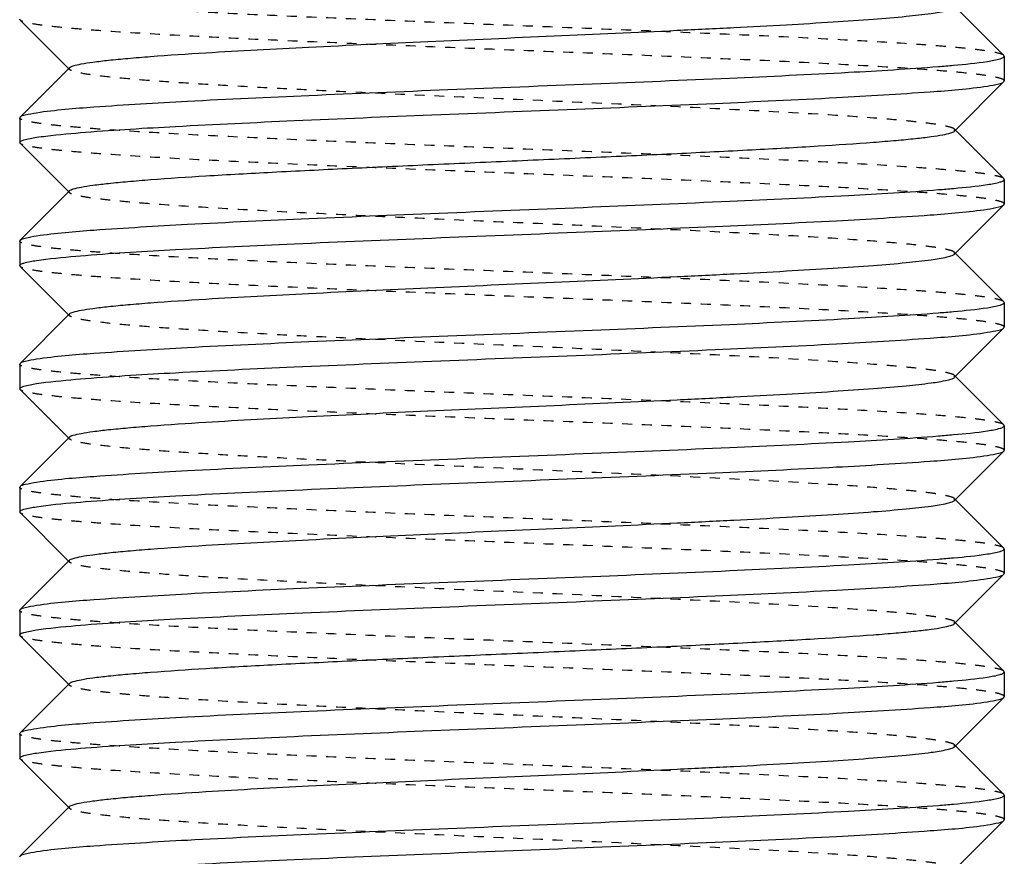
# Model space of a CAD drawing. Header units: millimetres. Extents: x -24622 to 2314, y -1603 to 2287.
# Tile 33 of 236: x -2709 to -2699, y 827 to 835. Entities that reach past the tile are written whole.
import ezdxf

# ---------------------------------------------------------------- set-up
doc = ezdxf.new("R2010")
doc.units = ezdxf.units.MM
doc.linetypes.add('HIDDEN', pattern=[0.2, 0.1, -0.1])
doc.layers.add('02___PRT_ALL_AXES', color=7, linetype='Continuous')
doc.layers.add('DEFAULT_2', color=8, linetype='HIDDEN')

msp = doc.modelspace()

# ---------------------------------------------------------------- linework, layer by layer
at = {"color": 7, "linetype": 'Continuous'}
for p, q in [((-2698.8115, 834.7199), (-2699.312, 835.2208)), ((-2708.8036, 835.0791), (-2708.3032, 834.5782)), ((-2698.8076, 834.712), (-2698.8076, 834.462)), ((-2708.3032, 834.5958), (-2708.8036, 834.0949)), ((-2699.312, 833.9532), (-2698.8115, 834.4541)), ((-2698.8115, 834.4541), (-2698.8076, 834.462)), ((-2708.8076, 834.087), (-2708.8036, 834.0949)), ((-2708.8076, 834.087), (-2708.8076, 833.837)), ((-2698.8115, 833.4699), (-2699.312, 833.9708)), ((-2708.8036, 833.8291), (-2708.3032, 833.3282)), ((-2698.8076, 833.462), (-2698.8076, 833.212)), ((-2708.3032, 833.3458), (-2708.8036, 832.8449)), ((-2699.312, 832.7032), (-2698.8115, 833.2041)), ((-2698.8115, 833.2041), (-2698.8076, 833.212)), ((-2708.8076, 832.837), (-2708.8036, 832.8449)), ((-2708.8076, 832.837), (-2708.8076, 832.587)), ((-2698.8115, 832.2199), (-2699.312, 832.7208)), ((-2708.8036, 832.5791), (-2708.3032, 832.0782)), ((-2698.8076, 832.212), (-2698.8076, 831.962)), ((-2708.3032, 832.0958), (-2708.8036, 831.5949)), ((-2699.312, 831.4532), (-2698.8115, 831.9541)), ((-2698.8115, 831.9541), (-2698.8076, 831.962)), ((-2708.8076, 831.587), (-2708.8036, 831.5949)), ((-2708.8076, 831.587), (-2708.8076, 831.337)), ((-2698.8115, 830.9699), (-2699.312, 831.4708)), ((-2708.8036, 831.3291), (-2708.3032, 830.8282)), ((-2698.8076, 830.962), (-2698.8076, 830.712)), ((-2708.3032, 830.8458), (-2708.8036, 830.3449)), ((-2699.312, 830.2032), (-2698.8115, 830.7041)), ((-2698.8115, 830.7041), (-2698.8076, 830.712)), ((-2708.8076, 830.337), (-2708.8036, 830.3449)), ((-2708.8076, 830.337), (-2708.8076, 830.087)), ((-2698.8115, 829.7199), (-2699.312, 830.2208)), ((-2708.8036, 830.0791), (-2708.3032, 829.5782)), ((-2698.8076, 829.712), (-2698.8076, 829.462)), ((-2708.3032, 829.5958), (-2708.8036, 829.0949)), ((-2699.312, 828.9532), (-2698.8115, 829.4541)), ((-2698.8115, 829.4541), (-2698.8076, 829.462)), ((-2708.8076, 829.087), (-2708.8036, 829.0949)), ((-2708.8076, 829.087), (-2708.8076, 828.837)), ((-2698.8115, 828.4699), (-2699.312, 828.9708)), ((-2708.8036, 828.8291), (-2708.3032, 828.3282)), ((-2698.8076, 828.462), (-2698.8076, 828.212)), ((-2708.3032, 828.3458), (-2708.8036, 827.8449)), ((-2699.312, 827.7032), (-2698.8115, 828.2041)), ((-2698.8115, 828.2041), (-2698.8076, 828.212)), ((-2708.8076, 827.837), (-2708.8036, 827.8449)), ((-2708.8076, 827.837), (-2708.8076, 827.587)), ((-2698.8115, 827.2199), (-2699.312, 827.7208)), ((-2708.8036, 827.5791), (-2708.3032, 827.0782)), ((-2698.8076, 827.212), (-2698.8076, 826.962)), ((-2708.3032, 827.0958), (-2708.8036, 826.5949)), ((-2699.312, 826.4532), (-2698.8115, 826.9541)), ((-2698.8115, 826.9541), (-2698.8076, 826.962)), ((-2708.8076, 826.587), (-2708.8036, 826.5949))]:
    msp.add_line(p, q, dxfattribs=at)
for points, start_tangent, end_tangent in [([(-2708.3031, 834.5958), (-2708.2638, 834.6148), (-2708.1838, 834.6338), (-2708.0641, 834.6527), (-2707.9057, 834.6717), (-2707.7099, 834.6907), (-2707.4787, 834.7097), (-2706.9185, 834.7477), (-2705.8739, 834.8046), (-2704.6611, 834.8615), (-2703.3789, 834.9185), (-2702.1316, 834.9754), (-2701.553, 835.0039), (-2701.0206, 835.0324), (-2700.5452, 835.0609), (-2700.1364, 835.0893), (-2699.8028, 835.1178), (-2699.551, 835.1463), (-2699.3864, 835.1747), (-2699.3377, 835.189), (-2699.312, 835.2032)], (0.705586, 0.708625), (0.705534, 0.708676)), ([(-2698.978, 834.6599), (-2698.8504, 834.686), (-2698.8183, 834.699), (-2698.8076, 834.712)], (0.988371, 0.152064), (0, 1)), ([(-2708.6372, 834.1391), (-2708.0536, 834.1977), (-2707.1043, 834.2563), (-2705.8711, 834.3149), (-2704.4602, 834.3735), (-2702.9931, 834.4321), (-2701.5962, 834.4907), (-2700.3896, 834.5493), (-2699.4775, 834.6078)], (0.988371, 0.152064), (0.99685, 0.079313)), ([(-2699.4775, 834.6078), (-2699.3233, 834.6209), (-2698.978, 834.6599)], (0.99685, 0.079313), (0.988371, 0.152064)), ([(-2708.1377, 833.9412), (-2707.2255, 833.9998), (-2706.019, 834.0584), (-2704.6221, 834.117), (-2703.155, 834.1756), (-2701.7441, 834.2341), (-2700.5109, 834.2927), (-2699.5616, 834.3513), (-2698.978, 834.4099)], (0.99685, 0.079313), (0.988371, 0.152064)), ([(-2698.978, 834.4099), (-2698.8644, 834.432), (-2698.8116, 834.4541)], (0.988371, 0.152064), (0.709309, 0.704897)), ([(-2708.8036, 834.0949), (-2708.7508, 834.117), (-2708.6372, 834.1391)], (0.709308, 0.704898), (0.988371, 0.152064)), ([(-2708.6372, 833.8891), (-2708.5422, 833.9021), (-2708.1377, 833.9412)], (0.988371, 0.152064), (0.99685, 0.079313)), ([(-2708.3031, 833.3458), (-2708.2637, 833.3648), (-2708.1837, 833.3838), (-2708.064, 833.4028), (-2707.9054, 833.4218), (-2707.7097, 833.4407), (-2707.4785, 833.4597), (-2706.9182, 833.4977), (-2706.245, 833.5356), (-2705.4833, 833.5736), (-2704.6608, 833.6116), (-2703.8073, 833.6495), (-2702.9538, 833.6875), (-2702.1314, 833.7254), (-2701.3698, 833.7634), (-2700.6966, 833.8014), (-2700.1364, 833.8393), (-2699.9052, 833.8583), (-2699.7095, 833.8773), (-2699.5511, 833.8963), (-2699.4313, 833.9153), (-2699.3514, 833.9342), (-2699.3121, 833.9532)], (0.70985, 0.704353), (0.707572, 0.706641)), ([(-2708.8076, 833.837), (-2708.7968, 833.85), (-2708.7647, 833.863), (-2708.6372, 833.8891)], (0, 1), (0.988371, 0.152064)), ([(-2699.4775, 833.3578), (-2699.3233, 833.3709), (-2698.978, 833.4099)], (0.99685, 0.079313), (0.988371, 0.152064)), ([(-2698.978, 833.4099), (-2698.8504, 833.436), (-2698.8183, 833.449), (-2698.8076, 833.462)], (0.988371, 0.152064), (0, 1)), ([(-2708.6372, 832.8891), (-2708.0536, 832.9477), (-2707.1043, 833.0063), (-2705.8711, 833.0649), (-2704.4602, 833.1235), (-2702.9931, 833.1821), (-2701.5962, 833.2407), (-2700.3896, 833.2993), (-2699.4775, 833.3578)], (0.988371, 0.152064), (0.99685, 0.079313)), ([(-2698.978, 833.1599), (-2698.8644, 833.182), (-2698.8116, 833.2041)], (0.988371, 0.152064), (0.709309, 0.704897)), ([(-2708.1377, 832.6912), (-2707.2255, 832.7498), (-2706.019, 832.8084), (-2704.6221, 832.867), (-2703.155, 832.9256), (-2701.7441, 832.9841), (-2700.5109, 833.0427), (-2699.5616, 833.1013), (-2698.978, 833.1599)], (0.99685, 0.079313), (0.988371, 0.152064)), ([(-2708.8036, 832.8449), (-2708.7508, 832.867), (-2708.6372, 832.8891)], (0.709308, 0.704898), (0.988371, 0.152064)), ([(-2708.3031, 832.0958), (-2708.2638, 832.1148), (-2708.1838, 832.1338), (-2708.0641, 832.1527), (-2707.9057, 832.1717), (-2707.7099, 832.1907), (-2707.4787, 832.2097), (-2706.9185, 832.2477), (-2705.8739, 832.3046), (-2704.6611, 832.3615), (-2703.3789, 832.4185), (-2702.1316, 832.4754), (-2701.553, 832.5039), (-2701.0206, 832.5324), (-2700.5452, 832.5609), (-2700.1364, 832.5893), (-2699.8028, 832.6178), (-2699.551, 832.6463), (-2699.3864, 832.6747), (-2699.3377, 832.689), (-2699.312, 832.7032)], (0.705586, 0.708625), (0.705534, 0.708676)), ([(-2708.8076, 832.587), (-2708.7968, 832.6), (-2708.7647, 832.613), (-2708.6372, 832.6391)], (0, 1), (0.988371, 0.152064)), ([(-2708.6372, 832.6391), (-2708.5422, 832.6521), (-2708.1377, 832.6912)], (0.988371, 0.152064), (0.99685, 0.079313)), ([(-2698.978, 832.1599), (-2698.8504, 832.186), (-2698.8183, 832.199), (-2698.8076, 832.212)], (0.988371, 0.152064), (0, 1)), ([(-2708.6372, 831.6391), (-2708.0536, 831.6977), (-2707.1043, 831.7563), (-2705.8711, 831.8149), (-2704.4602, 831.8735), (-2702.9931, 831.9321), (-2701.5962, 831.9907), (-2700.3896, 832.0493), (-2699.4775, 832.1078)], (0.988371, 0.152064), (0.99685, 0.079313)), ([(-2699.4775, 832.1078), (-2699.3233, 832.1209), (-2698.978, 832.1599)], (0.99685, 0.079313), (0.988371, 0.152064)), ([(-2708.1377, 831.4412), (-2707.2255, 831.4998), (-2706.019, 831.5584), (-2704.6221, 831.617), (-2703.155, 831.6756), (-2701.7441, 831.7341), (-2700.5109, 831.7927), (-2699.5616, 831.8513), (-2698.978, 831.9099)], (0.99685, 0.079313), (0.988371, 0.152064)), ([(-2698.978, 831.9099), (-2698.8644, 831.932), (-2698.8116, 831.9541)], (0.988371, 0.152064), (0.709309, 0.704897)), ([(-2708.8036, 831.5949), (-2708.7508, 831.617), (-2708.6372, 831.6391)], (0.709308, 0.704898), (0.988371, 0.152064)), ([(-2708.6372, 831.3891), (-2708.5422, 831.4021), (-2708.1377, 831.4412)], (0.988371, 0.152064), (0.99685, 0.079313)), ([(-2708.3032, 830.8458), (-2708.2637, 830.8648), (-2708.1839, 830.8838), (-2708.0641, 830.9027), (-2707.9056, 830.9217), (-2707.7099, 830.9407), (-2707.4787, 830.9597), (-2706.9185, 830.9977), (-2705.8738, 831.0546), (-2704.6611, 831.1115), (-2703.3789, 831.1685), (-2702.1316, 831.2254), (-2701.553, 831.2539), (-2701.0206, 831.2824), (-2700.5452, 831.3109), (-2700.1365, 831.3393), (-2699.8028, 831.3678), (-2699.5511, 831.3963), (-2699.3863, 831.4247), (-2699.3378, 831.439), (-2699.3121, 831.4532)], (0.708262, 0.70595), (0.707572, 0.706641)), ([(-2708.8076, 831.337), (-2708.7968, 831.35), (-2708.7647, 831.363), (-2708.6372, 831.3891)], (0, 1), (0.988371, 0.152064)), ([(-2699.4775, 830.8578), (-2699.3233, 830.8709), (-2698.978, 830.9099)], (0.99685, 0.079313), (0.988371, 0.152064)), ([(-2698.978, 830.9099), (-2698.8504, 830.936), (-2698.8183, 830.949), (-2698.8076, 830.962)], (0.988371, 0.152064), (0, 1)), ([(-2708.6372, 830.3891), (-2708.0536, 830.4477), (-2707.1043, 830.5063), (-2705.8711, 830.5649), (-2704.4602, 830.6235), (-2702.9931, 830.6821), (-2701.5962, 830.7407), (-2700.3896, 830.7993), (-2699.4775, 830.8578)], (0.988371, 0.152064), (0.99685, 0.079313)), ([(-2698.978, 830.6599), (-2698.8644, 830.682), (-2698.8116, 830.7041)], (0.988371, 0.152064), (0.709309, 0.704897)), ([(-2708.1377, 830.1912), (-2707.2255, 830.2498), (-2706.019, 830.3084), (-2704.6221, 830.367), (-2703.155, 830.4256), (-2701.7441, 830.4841), (-2700.5109, 830.5427), (-2699.5616, 830.6013), (-2698.978, 830.6599)], (0.99685, 0.079313), (0.988371, 0.152064)), ([(-2708.8036, 830.3449), (-2708.7508, 830.367), (-2708.6372, 830.3891)], (0.709308, 0.704898), (0.988371, 0.152064)), ([(-2708.3031, 829.5958), (-2708.2638, 829.6148), (-2708.1838, 829.6338), (-2708.0641, 829.6527), (-2707.9057, 829.6717), (-2707.7099, 829.6907), (-2707.4787, 829.7097), (-2706.9185, 829.7477), (-2705.8739, 829.8046), (-2704.6611, 829.8615), (-2703.3789, 829.9185), (-2702.1316, 829.9754), (-2701.553, 830.0039), (-2701.0206, 830.0324), (-2700.5452, 830.0609), (-2700.1364, 830.0893), (-2699.8028, 830.1178), (-2699.551, 830.1463), (-2699.3864, 830.1747), (-2699.3377, 830.189), (-2699.312, 830.2032)], (0.705586, 0.708625), (0.705534, 0.708676)), ([(-2708.8076, 830.087), (-2708.7968, 830.1), (-2708.7647, 830.113), (-2708.6372, 830.1391)], (0, 1), (0.988371, 0.152064)), ([(-2708.6372, 830.1391), (-2708.5422, 830.1521), (-2708.1377, 830.1912)], (0.988371, 0.152064), (0.99685, 0.079313)), ([(-2698.978, 829.6599), (-2698.8504, 829.686), (-2698.8183, 829.699), (-2698.8076, 829.712)], (0.988371, 0.152064), (0, 1)), ([(-2708.6372, 829.1391), (-2708.0536, 829.1977), (-2707.1043, 829.2563), (-2705.8711, 829.3149), (-2704.4602, 829.3735), (-2702.9931, 829.4321), (-2701.5962, 829.4907), (-2700.3896, 829.5493), (-2699.4775, 829.6078)], (0.988371, 0.152064), (0.99685, 0.079313)), ([(-2699.4775, 829.6078), (-2699.3233, 829.6209), (-2698.978, 829.6599)], (0.99685, 0.079313), (0.988371, 0.152064)), ([(-2708.1377, 828.9412), (-2707.2255, 828.9998), (-2706.019, 829.0584), (-2704.6221, 829.117), (-2703.155, 829.1756), (-2701.7441, 829.2341), (-2700.5109, 829.2927), (-2699.5616, 829.3513), (-2698.978, 829.4099)], (0.99685, 0.079313), (0.988371, 0.152064)), ([(-2698.978, 829.4099), (-2698.8644, 829.432), (-2698.8116, 829.4541)], (0.988371, 0.152064), (0.709309, 0.704897)), ([(-2708.8036, 829.0949), (-2708.7508, 829.117), (-2708.6372, 829.1391)], (0.709308, 0.704898), (0.988371, 0.152064)), ([(-2708.6372, 828.8891), (-2708.5422, 828.9021), (-2708.1377, 828.9412)], (0.988371, 0.152064), (0.99685, 0.079313)), ([(-2708.3031, 828.3458), (-2708.2637, 828.3648), (-2708.1837, 828.3838), (-2708.064, 828.4028), (-2707.9054, 828.4218), (-2707.7097, 828.4407), (-2707.4785, 828.4597), (-2706.9182, 828.4977), (-2706.245, 828.5356), (-2705.4833, 828.5736), (-2704.6608, 828.6116), (-2703.8073, 828.6495), (-2702.9538, 828.6875), (-2702.1314, 828.7254), (-2701.3698, 828.7634), (-2700.6966, 828.8014), (-2700.1364, 828.8393), (-2699.9052, 828.8583), (-2699.7095, 828.8773), (-2699.5511, 828.8963), (-2699.4313, 828.9153), (-2699.3514, 828.9342), (-2699.3121, 828.9532)], (0.70985, 0.704353), (0.707572, 0.706641)), ([(-2708.8076, 828.837), (-2708.7968, 828.85), (-2708.7647, 828.863), (-2708.6372, 828.8891)], (0, 1), (0.988371, 0.152064)), ([(-2699.4775, 828.3578), (-2699.3233, 828.3709), (-2698.978, 828.4099)], (0.99685, 0.079313), (0.988371, 0.152064)), ([(-2698.978, 828.4099), (-2698.8504, 828.436), (-2698.8183, 828.449), (-2698.8076, 828.462)], (0.988371, 0.152064), (0, 1)), ([(-2708.6372, 827.8891), (-2708.0536, 827.9477), (-2707.1043, 828.0063), (-2705.8711, 828.0649), (-2704.4602, 828.1235), (-2702.9931, 828.1821), (-2701.5962, 828.2407), (-2700.3896, 828.2993), (-2699.4775, 828.3578)], (0.988371, 0.152064), (0.99685, 0.079313)), ([(-2698.978, 828.1599), (-2698.8644, 828.182), (-2698.8116, 828.2041)], (0.988371, 0.152064), (0.709309, 0.704897)), ([(-2708.1377, 827.6912), (-2707.2255, 827.7498), (-2706.019, 827.8084), (-2704.6221, 827.867), (-2703.155, 827.9256), (-2701.7441, 827.9841), (-2700.5109, 828.0427), (-2699.5616, 828.1013), (-2698.978, 828.1599)], (0.99685, 0.079313), (0.988371, 0.152064)), ([(-2708.8036, 827.8449), (-2708.7508, 827.867), (-2708.6372, 827.8891)], (0.709308, 0.704898), (0.988371, 0.152064)), ([(-2708.3031, 827.0958), (-2708.2638, 827.1148), (-2708.1838, 827.1338), (-2708.0641, 827.1527), (-2707.9057, 827.1717), (-2707.7099, 827.1907), (-2707.4787, 827.2097), (-2706.9185, 827.2477), (-2705.8739, 827.3046), (-2704.6611, 827.3615), (-2703.3789, 827.4185), (-2702.1316, 827.4754), (-2701.553, 827.5039), (-2701.0206, 827.5324), (-2700.5452, 827.5609), (-2700.1364, 827.5893), (-2699.8028, 827.6178), (-2699.551, 827.6463), (-2699.3864, 827.6747), (-2699.3377, 827.689), (-2699.312, 827.7032)], (0.705586, 0.708625), (0.705534, 0.708676)), ([(-2708.8076, 827.587), (-2708.7968, 827.6), (-2708.7647, 827.613), (-2708.6372, 827.6391)], (0, 1), (0.988371, 0.152064)), ([(-2708.6372, 827.6391), (-2708.5422, 827.6521), (-2708.1377, 827.6912)], (0.988371, 0.152064), (0.99685, 0.079313)), ([(-2698.978, 827.1599), (-2698.8504, 827.186), (-2698.8183, 827.199), (-2698.8076, 827.212)], (0.988371, 0.152064), (0, 1)), ([(-2708.6372, 826.6391), (-2708.0536, 826.6977), (-2707.1043, 826.7563), (-2705.8711, 826.8149), (-2704.4602, 826.8735), (-2702.9931, 826.9321), (-2701.5962, 826.9907), (-2700.3896, 827.0493), (-2699.4775, 827.1078)], (0.988371, 0.152064), (0.99685, 0.079313)), ([(-2699.4775, 827.1078), (-2699.3233, 827.1209), (-2698.978, 827.1599)], (0.99685, 0.079313), (0.988371, 0.152064)), ([(-2708.1377, 826.4412), (-2707.2255, 826.4998), (-2706.019, 826.5584), (-2704.6221, 826.617), (-2703.155, 826.6756), (-2701.7441, 826.7341), (-2700.5109, 826.7927), (-2699.5616, 826.8513), (-2698.978, 826.9099)], (0.99685, 0.079313), (0.988371, 0.152064)), ([(-2698.978, 826.9099), (-2698.8644, 826.932), (-2698.8116, 826.9541)], (0.988371, 0.152064), (0.709309, 0.704897)), ([(-2708.8036, 826.5949), (-2708.7508, 826.617), (-2708.6372, 826.6391)], (0.709308, 0.704898), (0.988371, 0.152064))]:
    msp.add_spline(points, degree=3, dxfattribs=dict(at, start_tangent=start_tangent, end_tangent=end_tangent))
at = {"layer": '02___PRT_ALL_AXES', "color": 7, "linetype": 'Continuous'}
for p, q in [((-2698.8076, 834.712), (-2698.8076, 834.462)), ((-2708.8076, 834.087), (-2708.8076, 833.837)), ((-2698.8076, 833.462), (-2698.8076, 833.212)), ((-2708.8076, 832.837), (-2708.8076, 832.587)), ((-2698.8076, 832.212), (-2698.8076, 831.962)), ((-2708.8076, 831.587), (-2708.8076, 831.337)), ((-2698.8076, 830.962), (-2698.8076, 830.712)), ((-2708.8076, 830.337), (-2708.8076, 830.087)), ((-2698.8076, 829.712), (-2698.8076, 829.462)), ((-2708.8076, 829.087), (-2708.8076, 828.837)), ((-2698.8076, 828.462), (-2698.8076, 828.212)), ((-2698.8076, 827.212), (-2698.8076, 826.962))]:
    msp.add_line(p, q, dxfattribs=at)
at = {"layer": 'DEFAULT_2', "color": 8, "linetype": 'HIDDEN'}
for p, q in [((-2708.8036, 835.0791), (-2708.8076, 835.087)), ((-2698.8076, 834.712), (-2698.8115, 834.7199)), ((-2708.3032, 834.5782), (-2708.3032, 834.5958)), ((-2699.312, 833.9532), (-2699.312, 833.9708)), ((-2708.8036, 833.8291), (-2708.8076, 833.837)), ((-2698.8076, 833.462), (-2698.8115, 833.4699)), ((-2708.3076, 833.337), (-2708.3032, 833.3458)), ((-2708.3032, 833.3282), (-2708.3076, 833.337)), ((-2699.312, 832.7032), (-2699.312, 832.7208)), ((-2708.8036, 832.5791), (-2708.8076, 832.587)), ((-2698.8076, 832.212), (-2698.8115, 832.2199)), ((-2708.3032, 832.0782), (-2708.3032, 832.0958)), ((-2699.312, 831.4532), (-2699.312, 831.4708)), ((-2708.8036, 831.3291), (-2708.8076, 831.337)), ((-2698.8076, 830.962), (-2698.8115, 830.9699)), ((-2699.312, 830.2032), (-2699.312, 830.2208)), ((-2708.8036, 830.0791), (-2708.8076, 830.087)), ((-2698.8076, 829.712), (-2698.8115, 829.7199)), ((-2708.3032, 829.5782), (-2708.3032, 829.5958)), ((-2699.312, 828.9532), (-2699.312, 828.9708)), ((-2708.8036, 828.8291), (-2708.8076, 828.837)), ((-2698.8076, 828.462), (-2698.8115, 828.4699)), ((-2708.3076, 828.337), (-2708.3032, 828.3458)), ((-2708.3032, 828.3282), (-2708.3076, 828.337)), ((-2699.312, 827.7032), (-2699.312, 827.7208)), ((-2708.8036, 827.5791), (-2708.8076, 827.587)), ((-2698.8076, 827.212), (-2698.8115, 827.2199)), ((-2708.3032, 827.0782), (-2708.3032, 827.0958))]:
    msp.add_line(p, q, dxfattribs=at)
for points, start_tangent, end_tangent in [([(-2698.8116, 834.7199), (-2698.8543, 834.7392), (-2698.9435, 834.7585), (-2699.0784, 834.7778), (-2699.2578, 834.7971), (-2699.4797, 834.8164), (-2699.7424, 834.8356), (-2700.3793, 834.8742), (-2701.1447, 834.9128), (-2702.0098, 834.9513), (-2702.9423, 834.9899), (-2703.9072, 835.0285), (-2704.8684, 835.067), (-2705.7898, 835.1056), (-2706.637, 835.1442), (-2707.3782, 835.1827), (-2707.9856, 835.2213), (-2708.2318, 835.2406), (-2708.4364, 835.2599), (-2708.5977, 835.2792), (-2708.7139, 835.2985), (-2708.7841, 835.3178), (-2708.8076, 835.337)], (-0.709308, 0.704898), (0, 1)), ([(-2698.8076, 834.462), (-2698.8311, 834.4813), (-2698.9013, 834.5006), (-2699.0175, 834.5199), (-2699.1788, 834.5392), (-2699.3834, 834.5584), (-2699.6296, 834.5777), (-2700.237, 834.6163), (-2700.9782, 834.6548), (-2701.8254, 834.6934), (-2702.7468, 834.732), (-2703.708, 834.7705), (-2704.6729, 834.8091), (-2705.6053, 834.8477), (-2706.4705, 834.8862), (-2707.2359, 834.9248), (-2707.8728, 834.9634), (-2708.1355, 834.9827), (-2708.3574, 835.0019), (-2708.5367, 835.0212), (-2708.6716, 835.0405), (-2708.7608, 835.0598), (-2708.8036, 835.0791)], (0, 1), (-0.709309, 0.704897)), ([(-2699.312, 833.9708), (-2699.3514, 833.9898), (-2699.4314, 834.0088), (-2699.551, 834.0277), (-2699.7095, 834.0467), (-2699.9053, 834.0657), (-2700.1364, 834.0847), (-2700.6967, 834.1227), (-2701.7413, 834.1796), (-2702.9541, 834.2365), (-2704.2363, 834.2935), (-2705.4836, 834.3504), (-2706.0622, 834.3789), (-2706.5945, 834.4074), (-2707.07, 834.4359), (-2707.4787, 834.4643), (-2707.8124, 834.4928), (-2708.0641, 834.5213), (-2708.2289, 834.5497), (-2708.2775, 834.564), (-2708.3031, 834.5782)], (-0.705531, 0.708679), (-0.705589, 0.708621)), ([(-2698.8116, 833.4699), (-2698.8543, 833.4892), (-2698.9435, 833.5085), (-2699.0784, 833.5278), (-2699.2578, 833.5471), (-2699.4797, 833.5664), (-2699.7424, 833.5856), (-2700.3793, 833.6242), (-2701.1447, 833.6628), (-2702.0098, 833.7013), (-2702.9423, 833.7399), (-2703.9072, 833.7785), (-2704.8684, 833.817), (-2705.7898, 833.8556), (-2706.637, 833.8942), (-2707.3782, 833.9327), (-2707.9856, 833.9713), (-2708.2318, 833.9906), (-2708.4364, 834.0099), (-2708.5977, 834.0292), (-2708.7139, 834.0485), (-2708.7841, 834.0678), (-2708.8076, 834.087)], (-0.709308, 0.704898), (0, 1)), ([(-2698.8076, 833.212), (-2698.8311, 833.2313), (-2698.9013, 833.2506), (-2699.0175, 833.2699), (-2699.1788, 833.2892), (-2699.3834, 833.3084), (-2699.6296, 833.3277), (-2700.237, 833.3663), (-2700.9782, 833.4048), (-2701.8254, 833.4434), (-2702.7468, 833.482), (-2703.708, 833.5205), (-2704.6729, 833.5591), (-2705.6053, 833.5977), (-2706.4705, 833.6362), (-2707.2359, 833.6748), (-2707.8728, 833.7134), (-2708.1355, 833.7327), (-2708.3574, 833.7519), (-2708.5367, 833.7712), (-2708.6716, 833.7905), (-2708.7608, 833.8098), (-2708.8036, 833.8291)], (0, 1), (-0.709309, 0.704897)), ([(-2699.3121, 832.7208), (-2699.3514, 832.7398), (-2699.4313, 832.7588), (-2699.5511, 832.7777), (-2699.7095, 832.7967), (-2699.9052, 832.8157), (-2700.1364, 832.8347), (-2700.6966, 832.8727), (-2701.3698, 832.9106), (-2702.1314, 832.9486), (-2702.9538, 832.9865), (-2703.8073, 833.0245), (-2704.6608, 833.0625), (-2705.4833, 833.1004), (-2706.245, 833.1384), (-2706.9182, 833.1764), (-2707.4785, 833.2143), (-2707.7097, 833.2333), (-2707.9054, 833.2523), (-2708.064, 833.2712), (-2708.1837, 833.2902), (-2708.2637, 833.3093), (-2708.3031, 833.3282)], (-0.707569, 0.706644), (-0.709853, 0.70435)), ([(-2698.8116, 832.2199), (-2698.8543, 832.2392), (-2698.9435, 832.2585), (-2699.0784, 832.2778), (-2699.2578, 832.2971), (-2699.4797, 832.3164), (-2699.7424, 832.3356), (-2700.3793, 832.3742), (-2701.1447, 832.4128), (-2702.0098, 832.4513), (-2702.9423, 832.4899), (-2703.9072, 832.5285), (-2704.8684, 832.567), (-2705.7898, 832.6056), (-2706.637, 832.6442), (-2707.3782, 832.6827), (-2707.9856, 832.7213), (-2708.2318, 832.7406), (-2708.4364, 832.7599), (-2708.5977, 832.7792), (-2708.7139, 832.7985), (-2708.7841, 832.8178), (-2708.8076, 832.837)], (-0.709308, 0.704898), (0, 1)), ([(-2698.8076, 831.962), (-2698.8311, 831.9813), (-2698.9013, 832.0006), (-2699.0175, 832.0199), (-2699.1788, 832.0392), (-2699.3834, 832.0584), (-2699.6296, 832.0777), (-2700.237, 832.1163), (-2700.9782, 832.1548), (-2701.8254, 832.1934), (-2702.7468, 832.232), (-2703.708, 832.2705), (-2704.6729, 832.3091), (-2705.6053, 832.3477), (-2706.4705, 832.3862), (-2707.2359, 832.4248), (-2707.8728, 832.4634), (-2708.1355, 832.4827), (-2708.3574, 832.5019), (-2708.5367, 832.5212), (-2708.6716, 832.5405), (-2708.7608, 832.5598), (-2708.8036, 832.5791)], (0, 1), (-0.709309, 0.704897)), ([(-2699.312, 831.4708), (-2699.3514, 831.4898), (-2699.4314, 831.5088), (-2699.551, 831.5277), (-2699.7095, 831.5467), (-2699.9053, 831.5657), (-2700.1364, 831.5847), (-2700.6967, 831.6227), (-2701.7413, 831.6796), (-2702.9541, 831.7365), (-2704.2363, 831.7935), (-2705.4836, 831.8504), (-2706.0622, 831.8789), (-2706.5945, 831.9074), (-2707.07, 831.9359), (-2707.4787, 831.9643), (-2707.8124, 831.9928), (-2708.0641, 832.0213), (-2708.2289, 832.0497), (-2708.2775, 832.064), (-2708.3031, 832.0782)], (-0.705531, 0.708679), (-0.705589, 0.708621)), ([(-2698.8116, 830.9699), (-2698.8543, 830.9892), (-2698.9435, 831.0085), (-2699.0784, 831.0278), (-2699.2578, 831.0471), (-2699.4797, 831.0664), (-2699.7424, 831.0856), (-2700.3793, 831.1242), (-2701.1447, 831.1628), (-2702.0098, 831.2013), (-2702.9423, 831.2399), (-2703.9072, 831.2785), (-2704.8684, 831.317), (-2705.7898, 831.3556), (-2706.637, 831.3942), (-2707.3782, 831.4327), (-2707.9856, 831.4713), (-2708.2318, 831.4906), (-2708.4364, 831.5099), (-2708.5977, 831.5292), (-2708.7139, 831.5485), (-2708.7841, 831.5678), (-2708.8076, 831.587)], (-0.709308, 0.704898), (0, 1)), ([(-2698.8076, 830.712), (-2698.8311, 830.7313), (-2698.9013, 830.7506), (-2699.0175, 830.7699), (-2699.1788, 830.7892), (-2699.3834, 830.8084), (-2699.6296, 830.8277), (-2700.237, 830.8663), (-2700.9782, 830.9048), (-2701.8254, 830.9434), (-2702.7468, 830.982), (-2703.708, 831.0205), (-2704.6729, 831.0591), (-2705.6053, 831.0977), (-2706.4705, 831.1362), (-2707.2359, 831.1748), (-2707.8728, 831.2134), (-2708.1355, 831.2327), (-2708.3574, 831.2519), (-2708.5367, 831.2712), (-2708.6716, 831.2905), (-2708.7608, 831.3098), (-2708.8036, 831.3291)], (0, 1), (-0.709309, 0.704897)), ([(-2708.3032, 830.8282), (-2708.3032, 830.8458)], (-0.708265, 0.705946), (0.708262, 0.70595)), ([(-2699.3121, 830.2208), (-2699.3514, 830.2398), (-2699.4313, 830.2588), (-2699.5511, 830.2777), (-2699.7095, 830.2967), (-2699.9052, 830.3157), (-2700.1365, 830.3347), (-2700.6967, 830.3727), (-2701.7413, 830.4296), (-2702.9541, 830.4865), (-2704.2363, 830.5435), (-2705.4836, 830.6004), (-2706.0621, 830.6289), (-2706.5946, 830.6574), (-2707.07, 830.6859), (-2707.4787, 830.7143), (-2707.8123, 830.7428), (-2708.0641, 830.7713), (-2708.2288, 830.7997), (-2708.2774, 830.814), (-2708.3032, 830.8282)], (-0.707569, 0.706644), (-0.708265, 0.705946)), ([(-2698.8116, 829.7199), (-2698.8543, 829.7392), (-2698.9435, 829.7585), (-2699.0784, 829.7778), (-2699.2578, 829.7971), (-2699.4797, 829.8164), (-2699.7424, 829.8356), (-2700.3793, 829.8742), (-2701.1447, 829.9128), (-2702.0098, 829.9513), (-2702.9423, 829.9899), (-2703.9072, 830.0285), (-2704.8684, 830.067), (-2705.7898, 830.1056), (-2706.637, 830.1442), (-2707.3782, 830.1827), (-2707.9856, 830.2213), (-2708.2318, 830.2406), (-2708.4364, 830.2599), (-2708.5977, 830.2792), (-2708.7139, 830.2985), (-2708.7841, 830.3178), (-2708.8076, 830.337)], (-0.709308, 0.704898), (0, 1)), ([(-2698.8076, 829.462), (-2698.8311, 829.4813), (-2698.9013, 829.5006), (-2699.0175, 829.5199), (-2699.1788, 829.5392), (-2699.3834, 829.5584), (-2699.6296, 829.5777), (-2700.237, 829.6163), (-2700.9782, 829.6548), (-2701.8254, 829.6934), (-2702.7468, 829.732), (-2703.708, 829.7705), (-2704.6729, 829.8091), (-2705.6053, 829.8477), (-2706.4705, 829.8862), (-2707.2359, 829.9248), (-2707.8728, 829.9634), (-2708.1355, 829.9827), (-2708.3574, 830.0019), (-2708.5367, 830.0212), (-2708.6716, 830.0405), (-2708.7608, 830.0598), (-2708.8036, 830.0791)], (0, 1), (-0.709309, 0.704897)), ([(-2699.312, 828.9708), (-2699.3514, 828.9898), (-2699.4314, 829.0088), (-2699.551, 829.0277), (-2699.7095, 829.0467), (-2699.9053, 829.0657), (-2700.1364, 829.0847), (-2700.6967, 829.1227), (-2701.7413, 829.1796), (-2702.9541, 829.2365), (-2704.2363, 829.2935), (-2705.4836, 829.3504), (-2706.0622, 829.3789), (-2706.5945, 829.4074), (-2707.07, 829.4359), (-2707.4787, 829.4643), (-2707.8124, 829.4928), (-2708.0641, 829.5213), (-2708.2289, 829.5497), (-2708.2775, 829.564), (-2708.3031, 829.5782)], (-0.705531, 0.708679), (-0.705589, 0.708621)), ([(-2698.8116, 828.4699), (-2698.8543, 828.4892), (-2698.9435, 828.5085), (-2699.0784, 828.5278), (-2699.2578, 828.5471), (-2699.4797, 828.5664), (-2699.7424, 828.5856), (-2700.3793, 828.6242), (-2701.1447, 828.6628), (-2702.0098, 828.7013), (-2702.9423, 828.7399), (-2703.9072, 828.7785), (-2704.8684, 828.817), (-2705.7898, 828.8556), (-2706.637, 828.8942), (-2707.3782, 828.9327), (-2707.9856, 828.9713), (-2708.2318, 828.9906), (-2708.4364, 829.0099), (-2708.5977, 829.0292), (-2708.7139, 829.0485), (-2708.7841, 829.0678), (-2708.8076, 829.087)], (-0.709308, 0.704898), (0, 1)), ([(-2698.8076, 828.212), (-2698.8311, 828.2313), (-2698.9013, 828.2506), (-2699.0175, 828.2699), (-2699.1788, 828.2892), (-2699.3834, 828.3084), (-2699.6296, 828.3277), (-2700.237, 828.3663), (-2700.9782, 828.4048), (-2701.8254, 828.4434), (-2702.7468, 828.482), (-2703.708, 828.5205), (-2704.6729, 828.5591), (-2705.6053, 828.5977), (-2706.4705, 828.6362), (-2707.2359, 828.6748), (-2707.8728, 828.7134), (-2708.1355, 828.7327), (-2708.3574, 828.7519), (-2708.5367, 828.7712), (-2708.6716, 828.7905), (-2708.7608, 828.8098), (-2708.8036, 828.8291)], (0, 1), (-0.709309, 0.704897)), ([(-2699.3121, 827.7208), (-2699.3514, 827.7398), (-2699.4313, 827.7588), (-2699.5511, 827.7777), (-2699.7095, 827.7967), (-2699.9052, 827.8157), (-2700.1364, 827.8347), (-2700.6966, 827.8727), (-2701.3698, 827.9106), (-2702.1314, 827.9486), (-2702.9538, 827.9865), (-2703.8073, 828.0245), (-2704.6608, 828.0625), (-2705.4833, 828.1004), (-2706.245, 828.1384), (-2706.9182, 828.1764), (-2707.4785, 828.2143), (-2707.7097, 828.2333), (-2707.9054, 828.2523), (-2708.064, 828.2712), (-2708.1837, 828.2902), (-2708.2637, 828.3093), (-2708.3031, 828.3282)], (-0.707569, 0.706644), (-0.709853, 0.70435)), ([(-2698.8116, 827.2199), (-2698.8543, 827.2392), (-2698.9435, 827.2585), (-2699.0784, 827.2778), (-2699.2578, 827.2971), (-2699.4797, 827.3164), (-2699.7424, 827.3356), (-2700.3793, 827.3742), (-2701.1447, 827.4128), (-2702.0098, 827.4513), (-2702.9423, 827.4899), (-2703.9072, 827.5285), (-2704.8684, 827.567), (-2705.7898, 827.6056), (-2706.637, 827.6442), (-2707.3782, 827.6827), (-2707.9856, 827.7213), (-2708.2318, 827.7406), (-2708.4364, 827.7599), (-2708.5977, 827.7792), (-2708.7139, 827.7985), (-2708.7841, 827.8178), (-2708.8076, 827.837)], (-0.709308, 0.704898), (0, 1)), ([(-2698.8076, 826.962), (-2698.8311, 826.9813), (-2698.9013, 827.0006), (-2699.0175, 827.0199), (-2699.1788, 827.0392), (-2699.3834, 827.0584), (-2699.6296, 827.0777), (-2700.237, 827.1163), (-2700.9782, 827.1548), (-2701.8254, 827.1934), (-2702.7468, 827.232), (-2703.708, 827.2705), (-2704.6729, 827.3091), (-2705.6053, 827.3477), (-2706.4705, 827.3862), (-2707.2359, 827.4248), (-2707.8728, 827.4634), (-2708.1355, 827.4827), (-2708.3574, 827.5019), (-2708.5367, 827.5212), (-2708.6716, 827.5405), (-2708.7608, 827.5598), (-2708.8036, 827.5791)], (0, 1), (-0.709309, 0.704897)), ([(-2699.312, 826.4708), (-2699.3514, 826.4898), (-2699.4314, 826.5088), (-2699.551, 826.5277), (-2699.7095, 826.5467), (-2699.9053, 826.5657), (-2700.1364, 826.5847), (-2700.6967, 826.6227), (-2701.7413, 826.6796), (-2702.9541, 826.7365), (-2704.2363, 826.7935), (-2705.4836, 826.8504), (-2706.0622, 826.8789), (-2706.5945, 826.9074), (-2707.07, 826.9359), (-2707.4787, 826.9643), (-2707.8124, 826.9928), (-2708.0641, 827.0213), (-2708.2289, 827.0497), (-2708.2775, 827.064), (-2708.3031, 827.0782)], (-0.705531, 0.708679), (-0.705589, 0.708621))]:
    msp.add_spline(points, degree=3, dxfattribs=dict(at, start_tangent=start_tangent, end_tangent=end_tangent))

doc.saveas('drawing.dxf')
